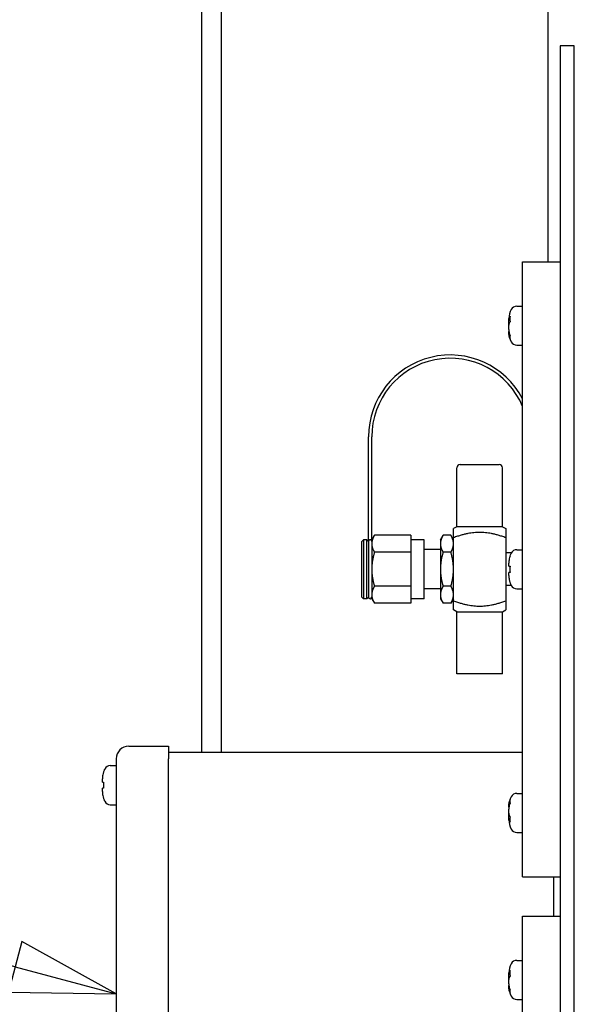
# Paper-space layout 'SHEET_2' of a CAD drawing. Header units: inches. Extents: x 2 to 369, y 6 to 267.
# Tile 16 of 64: x 21.17 to 26.48, y 135.72 to 145.13. Entities that reach past the tile are written whole.
import ezdxf

# ---------------------------------------------------------------- set-up
doc = ezdxf.new("R2010")
doc.units = ezdxf.units.IN
doc.header["$LTSCALE"] = 8
doc.header["$MEASUREMENT"] = 0
doc.layers.get('0').update_dxf_attribs({"lineweight": 25})
doc.layers.get('DEFPOINTS').update_dxf_attribs({"lineweight": 25})
doc.layers.add('DIMEN', color=7, linetype='Continuous', lineweight=25)
doc.styles.add('Current-ANSI', font='arial.ttf')
doc.styles.get("Standard").update_dxf_attribs({"font": 'arial.ttf'})
doc.dimstyles.new('DEFAULT-ANSI', dxfattribs={"dimscale": 8, "dimtxt": 0.125, "dimasz": 0.1875, "dimexe": 0.125, "dimexo": 0.0625, "dimgap": 0.031496, "dimtad": 0, "dimtih": 1, "dimtoh": 1, "dimrnd": 1e-08, "dimzin": 4, "dimdsep": 46, "dimtxsty": 'Standard', "dimblk": 'Filled-1', "dimcen": 0.09, "dimdle": 0.393701, "dimclrd": 256, "dimclre": 256, "dimclrt": 256, "dimadec": 0, "dimazin": 1, "dimtfac": 1.504, "dimtofl": 0, "dimtmove": 0, "dimatfit": 3, "dimldrblk": 'Filled-1', "dimfxl": 1, "dimtolj": 1, "dimtzin": 4, "dimlwd": 25, "dimlwe": 25, "dimarcsym": 0})

# ---------------------------------------------------------------- blocks, each defined once
blk = doc.blocks.new('Balloon44')
at = {"layer": 'DIMEN', "linetype": 'Continuous', "lineweight": 25}
for p, q in [((2.6414, 17.0099), (2.129, 17.1472)), ((2.6495, 17.0401), (2.6334, 16.9797)), ((2.7622, 16.9775), (2.6495, 17.0401)), ((2.6414, 17.0099), (2.7622, 16.9775)), ((2.6334, 16.9797), (2.7622, 16.9775))]:
    blk.add_line(p, q, dxfattribs=at)
at = {"layer": 'DIMEN', "linetype": 'Continuous', "lineweight": 25, "flags": 128}
blk.add_lwpolyline([(2.6334, 16.9797), (2.7622, 16.9775), (2.6495, 17.0401), (2.6334, 16.9797)], dxfattribs=at)
at = {"layer": 'DIMEN'}
blk.add_circle((1.9486, 17.1955), 0.1875, dxfattribs=at)
blk.add_solid([(2.6334, 16.9797), (2.7622, 16.9775), (2.6495, 17.0401), (2.6334, 16.9797)], dxfattribs=at)
at = {"layer": 'DIMEN', "insert": (1.9486, 17.1955), "char_height": 0.125, "attachment_point": 5, "style": 'Current-ANSI'}
blk.add_mtext('4', dxfattribs=at)
blk = doc.blocks.new('Filled-1')
at = {"color": 0}
for p, q in [((0, 0), (-1, 0.25)), ((-1, 0.25), (-1, -0.25)), ((-1, 0), (0, 0)), ((-1, -0.25), (0, 0))]:
    blk.add_line(p, q, dxfattribs=at)
at = {"color": 0, "flags": 128}
blk.add_lwpolyline([(-1, -0.25), (0, 0), (-1, 0.25), (-1, -0.25)], dxfattribs=at)
at = {"color": 0}
blk.add_solid([(-1, -0.25), (0, 0), (-1, 0.25), (-1, -0.25)], dxfattribs=at)
blk = doc.blocks.new('*D53')
at = {"layer": 'DEFPOINTS', "color": 0, "linetype": 'Continuous'}
for p in [(10.316, 157.1276), (22.9145, 157.1276), (22.9145, 64.1276)]:
    blk.add_point(p, dxfattribs=at)
at = {"layer": 'DIMEN', "linetype": 'Continuous', "lineweight": 25}
for p, q in [((22.4145, 157.1276), (9.316, 157.1276)), ((10.316, 155.6276), (10.316, 111.3905)), ((10.316, 65.6276), (10.316, 109.8647)), ((22.4145, 64.1276), (9.316, 64.1276))]:
    blk.add_line(p, q, dxfattribs=at)
at = {"layer": 'DIMEN', "linetype": 'Continuous', "lineweight": 25, "xscale": 1.5, "yscale": 1.5, "zscale": 1.5}
for p, rotation in [((10.316, 157.1276), 90), ((10.316, 64.1276), 270)]:
    blk.add_blockref('Filled-1', p, dxfattribs=dict(at, rotation=rotation))
at = {"layer": 'DIMEN', "linetype": 'Continuous', "lineweight": 25, "insert": (8.6305, 111.1385), "char_height": 1, "attachment_point": 1}
blk.add_mtext('\\A1;93.00', dxfattribs=at)

psp = doc.layouts.new('SHEET_2')

# ---------------------------------------------------------------- linework, layer by layer
for p, q in [((22.9145, 156.9394), (22.9145, 138.1276)), ((23.102, 156.9394), (23.102, 138.1276)), ((26.227, 142.8151), (26.227, 147.1276)), ((26.477, 144.8776), (26.3425, 144.8776)), ((26.3425, 144.8776), (26.3425, 121.3776)), ((26.477, 121.3776), (26.477, 144.8776)), ((25.9831, 136.9401), (25.9831, 142.8151)), ((25.9831, 142.8151), (26.3425, 142.8151)), ((25.9269, 142.3915), (25.9831, 142.3915)), ((25.8512, 142.2607), (25.8512, 142.2715)), ((25.8512, 142.2087), (25.8512, 142.2414)), ((25.8512, 142.1686), (25.8512, 142.2087)), ((25.8512, 142.1386), (25.8512, 142.1494)), ((25.9269, 142.0185), (25.9831, 142.0185)), ((24.5095, 140.1432), (24.5095, 141.1432)), ((24.5407, 140.1588), (24.5407, 141.1432)), ((25.3532, 140.2838), (25.3532, 140.8463)), ((25.3845, 140.8776), (25.7595, 140.8776)), ((25.7907, 140.2838), (25.7907, 140.8463)), ((25.3532, 140.2838), (25.322, 140.2658)), ((25.7907, 140.2838), (25.3532, 140.2838)), ((25.7907, 140.2838), (25.822, 140.2658)), ((24.447, 140.1432), (24.4626, 140.1588)), ((24.4626, 140.1588), (24.4626, 139.5963)), ((24.4938, 140.1588), (24.4626, 140.1588)), ((24.4938, 139.5963), (24.4938, 140.1588)), ((24.5095, 140.1432), (24.4938, 140.1588)), ((24.5407, 140.1588), (24.5658, 140.2023)), ((24.5407, 140.1588), (24.5407, 140.1212)), ((24.9157, 140.2023), (24.5658, 140.2023)), ((24.9157, 140.2023), (24.9157, 140.1212)), ((25.0407, 140.1588), (24.9157, 140.1588)), ((25.0407, 139.5963), (25.0407, 140.1588)), ((25.197, 140.1588), (25.2221, 140.2023)), ((25.197, 140.1588), (25.197, 140.1212)), ((25.2968, 140.2023), (25.2221, 140.2023)), ((25.322, 140.1588), (25.2968, 140.2023)), ((25.322, 139.5761), (25.322, 140.1791)), ((25.822, 140.1791), (25.822, 139.5761)), ((24.447, 139.612), (24.447, 140.1432)), ((24.5095, 140.1432), (24.5095, 139.612)), ((24.5407, 140.1212), (24.5407, 139.8776)), ((24.9157, 140.1212), (24.9157, 140.04)), ((25.197, 140.0651), (25.0407, 140.0651)), ((25.197, 140.1212), (25.197, 139.8776)), ((25.9269, 140.0641), (25.9831, 140.0641)), ((24.9157, 140.04), (24.5658, 140.04)), ((24.9157, 140.04), (24.9157, 139.8776)), ((25.2968, 140.04), (25.2221, 140.04)), ((25.8742, 140.0338), (25.822, 140.0338)), ((24.5407, 139.8776), (24.5407, 139.634)), ((24.9157, 139.8776), (24.9157, 139.7152)), ((25.197, 139.8776), (25.197, 139.634)), ((25.8512, 139.9076), (25.8512, 139.9369)), ((25.8512, 139.8182), (25.8512, 139.8476)), ((24.9157, 139.7152), (24.5658, 139.7152)), ((24.9157, 139.7152), (24.9157, 139.634)), ((25.197, 139.6901), (25.0407, 139.6901)), ((25.2968, 139.7152), (25.2221, 139.7152)), ((25.8742, 139.7213), (25.822, 139.7213)), ((25.9269, 139.6911), (25.9831, 139.6911)), ((24.447, 139.612), (24.4626, 139.5963)), ((24.4938, 139.5963), (24.4626, 139.5963)), ((24.5095, 139.612), (24.4938, 139.5963)), ((24.5407, 139.634), (24.5407, 139.5963)), ((24.5407, 139.5963), (24.5658, 139.5528)), ((24.9157, 139.634), (24.9157, 139.5528)), ((25.0407, 139.5963), (24.9157, 139.5963)), ((25.197, 139.634), (25.197, 139.5963)), ((25.197, 139.5963), (25.2221, 139.5528)), ((25.322, 139.5963), (25.2968, 139.5528)), ((24.9157, 139.5528), (24.5658, 139.5528)), ((25.2968, 139.5528), (25.2221, 139.5528)), ((25.3532, 139.4713), (25.322, 139.4894)), ((25.3532, 139.4713), (25.7907, 139.4713)), ((25.3532, 138.8776), (25.3532, 139.4713)), ((25.7907, 139.4713), (25.822, 139.4894)), ((25.7907, 138.8776), (25.7907, 139.4713)), ((25.7907, 138.8776), (25.3532, 138.8776)), ((22.2175, 138.1876), (22.5975, 138.1876)), ((22.5975, 138.1876), (22.5975, 138.0676)), ((25.9831, 138.1276), (22.5975, 138.1276)), ((22.0413, 138.0016), (22.0975, 138.0016)), ((22.0975, 138.0676), (22.0975, 132.1876)), ((22.5975, 132.1876), (22.5975, 138.0676)), ((21.9656, 137.8451), (21.9656, 137.8744)), ((21.9656, 137.7557), (21.9656, 137.7851)), ((25.9269, 137.7366), (25.9831, 137.7366)), ((22.0413, 137.6286), (22.0975, 137.6286)), ((25.8512, 137.6058), (25.8512, 137.6165)), ((25.8512, 137.5464), (25.8512, 137.5865)), ((25.8512, 137.5137), (25.8512, 137.5464)), ((25.8512, 137.4836), (25.8512, 137.4945)), ((25.9269, 137.3636), (25.9831, 137.3636)), ((25.9831, 136.9401), (26.3425, 136.9401)), ((26.2825, 136.5651), (26.2825, 136.9401)), ((25.9831, 130.6901), (25.9831, 136.5651)), ((25.9831, 136.5651), (26.3425, 136.5651)), ((25.9269, 136.1415), (25.9831, 136.1415)), ((25.8512, 136.0107), (25.8512, 136.0215)), ((25.8512, 135.9587), (25.8512, 135.9914)), ((25.8512, 135.9186), (25.8512, 135.9587)), ((25.8512, 135.8886), (25.8512, 135.8994)), ((25.9269, 135.7685), (25.9831, 135.7685))]:
    psp.add_line(p, q)
for centre, radius, start, end in [((26.0377, 142.2715), 0.1865, 151.95794, 180), ((25.9269, 142.3305), 0.061, 90, 151.95794), ((26.0377, 142.1385), 0.1865, 180, 208.04206), ((25.9269, 142.0795), 0.061, 208.04206, 270), ((25.2907, 141.1432), 0.7813, 27.5955, 180), ((25.2907, 141.1432), 0.75, 22.60649, 180), ((25.3845, 140.8463), 0.0313, 90, 180), ((25.7595, 140.8463), 0.0313, 0, 90), ((25.9269, 140.0031), 0.061, 90, 151.95794), ((26.0377, 139.9441), 0.1865, 151.95794, 161.05964), ((26.0377, 139.8111), 0.1865, 198.94036, 208.04206), ((25.9269, 139.7521), 0.061, 208.04206, 270), ((24.5251, 139.612), 0.0156, 180, 0), ((22.2175, 138.0676), 0.12, 90, 180), ((22.0413, 137.9406), 0.061, 90, 151.95794), ((22.1521, 137.8816), 0.1865, 151.95794, 161.05964), ((25.9269, 137.6756), 0.061, 90, 151.95794), ((22.1521, 137.7486), 0.1865, 198.94036, 208.04206), ((22.0413, 137.6896), 0.061, 208.04206, 270), ((26.0377, 137.6166), 0.1865, 151.95794, 180), ((26.0377, 137.4836), 0.1865, 180, 208.04206), ((25.9269, 137.4246), 0.061, 208.04206, 270), ((26.0377, 136.0215), 0.1865, 151.95794, 180), ((25.9269, 136.0805), 0.061, 90, 151.95794), ((26.0377, 135.8885), 0.1865, 180, 208.04206), ((25.9269, 135.8295), 0.061, 208.04206, 270)]:
    psp.add_arc(centre, radius, start, end)
for points, knots in [([(25.8512, 142.2607), (25.8512, 142.2668), (25.8523, 142.2736), (25.8566, 142.2849), (25.8591, 142.2896), (25.8621, 142.294)], [0.1417473, 0.1417473, 0.1417473, 0.1417473, 0.2356694, 0.2356694, 0.3031973, 0.3031973, 0.3031973, 0.3031973]), ([(25.8621, 142.242), (25.8591, 142.2377), (25.8566, 142.233), (25.8523, 142.2216), (25.8512, 142.2149), (25.8512, 142.2087)], [-0.3031973, -0.3031973, -0.3031973, -0.3031973, -0.2356694, -0.2356694, -0.1417473, -0.1417473, -0.1417473, -0.1417473]), ([(25.8621, 142.294), (25.8616, 142.2855), (25.8613, 142.2769), (25.8613, 142.2685), (25.8613, 142.2602), (25.8616, 142.2513), (25.8621, 142.242)], [-0.073398, -0.073398, -0.073398, -0.073398, 0, 0, 0, 0.073398, 0.073398, 0.073398, 0.073398]), ([(25.8512, 142.1686), (25.8512, 142.158), (25.8523, 142.1463), (25.8566, 142.1266), (25.8591, 142.1185), (25.8621, 142.111)], [0.1417473, 0.1417473, 0.1417473, 0.1417473, 0.2356694, 0.2356694, 0.3031973, 0.3031973, 0.3031973, 0.3031973]), ([(25.8621, 142.081), (25.8591, 142.0885), (25.8566, 142.0966), (25.8523, 142.1163), (25.8512, 142.128), (25.8512, 142.1386)], [-0.3031973, -0.3031973, -0.3031973, -0.3031973, -0.2356694, -0.2356694, -0.1417473, -0.1417473, -0.1417473, -0.1417473]), ([(25.8621, 142.111), (25.8616, 142.1052), (25.8613, 142.0998), (25.8613, 142.095), (25.8613, 142.0902), (25.8616, 142.0854), (25.8621, 142.081)], [-0.073398, -0.073398, -0.073398, -0.073398, 0, 0, 0, 0.073398, 0.073398, 0.073398, 0.073398]), ([(24.5407, 140.1432), (24.5407, 140.1432), (24.5407, 140.1433), (24.5407, 140.1458), (24.5401, 140.1483), (24.538, 140.152), (24.5369, 140.1534), (24.5341, 140.1558), (24.5325, 140.1567), (24.5297, 140.1578), (24.5286, 140.1581), (24.5267, 140.1583), (24.5259, 140.1584), (24.5243, 140.1584), (24.5235, 140.1583), (24.5216, 140.1581), (24.5205, 140.1578), (24.5177, 140.1567), (24.5161, 140.1558), (24.5133, 140.1534), (24.5122, 140.152), (24.5101, 140.1483), (24.5095, 140.1458), (24.5095, 140.1433), (24.5095, 140.1432), (24.5095, 140.1432)], [-0.156735, -0.156735, -0.156735, -0.156735, -0.1563552, -0.1563552, -0.1295569, -0.1295569, -0.1124854, -0.1124854, -0.0953755, -0.0953755, -0.0850308, -0.0850308, -0.0781776, -0.0781776, -0.0713244, -0.0713244, -0.0609797, -0.0609797, -0.0438698, -0.0438698, -0.0267983, -0.0267983, 0, 0, 0.0003798, 0.0003798, 0.0003798, 0.0003798]), ([(25.8621, 140.0035), (25.8591, 139.9948), (25.8566, 139.9854), (25.8523, 139.9627), (25.8512, 139.9493), (25.8512, 139.9369)], [-0.3031973, -0.3031973, -0.3031973, -0.3031973, -0.2356694, -0.2356694, -0.1417473, -0.1417473, -0.1417473, -0.1417473]), ([(25.8512, 139.9076), (25.8512, 139.9076), (25.8523, 139.9076), (25.8566, 139.9076), (25.8591, 139.9076), (25.8621, 139.9076)], [0.1417473, 0.1417473, 0.1417473, 0.1417473, 0.2356694, 0.2356694, 0.3031973, 0.3031973, 0.3031973, 0.3031973]), ([(25.8621, 139.9076), (25.8616, 139.8973), (25.8613, 139.8872), (25.8613, 139.8776), (25.8613, 139.868), (25.8616, 139.8578), (25.8621, 139.8476)], [-0.073398, -0.073398, -0.073398, -0.073398, 0, 0, 0, 0.073398, 0.073398, 0.073398, 0.073398]), ([(25.8621, 139.8476), (25.8591, 139.8476), (25.8566, 139.8476), (25.8523, 139.8476), (25.8512, 139.8476), (25.8512, 139.8476)], [-0.3031973, -0.3031973, -0.3031973, -0.3031973, -0.2356694, -0.2356694, -0.1417473, -0.1417473, -0.1417473, -0.1417473]), ([(25.8512, 139.8182), (25.8512, 139.8059), (25.8523, 139.7924), (25.8566, 139.7697), (25.8591, 139.7604), (25.8621, 139.7516)], [0.1417473, 0.1417473, 0.1417473, 0.1417473, 0.2356694, 0.2356694, 0.3031973, 0.3031973, 0.3031973, 0.3031973]), ([(21.9765, 137.941), (21.9735, 137.9323), (21.9709, 137.9229), (21.9666, 137.9002), (21.9656, 137.8868), (21.9656, 137.8744)], [-0.3031973, -0.3031973, -0.3031973, -0.3031973, -0.2356694, -0.2356694, -0.1417473, -0.1417473, -0.1417473, -0.1417473]), ([(21.9656, 137.8451), (21.9656, 137.8451), (21.9666, 137.8451), (21.9709, 137.8451), (21.9735, 137.8451), (21.9765, 137.8451)], [0.1417473, 0.1417473, 0.1417473, 0.1417473, 0.2356694, 0.2356694, 0.3031973, 0.3031973, 0.3031973, 0.3031973]), ([(21.9765, 137.8451), (21.9759, 137.8348), (21.9757, 137.8247), (21.9757, 137.8151), (21.9757, 137.8055), (21.9759, 137.7953), (21.9765, 137.7851)], [-0.073398, -0.073398, -0.073398, -0.073398, 0, 0, 0, 0.073398, 0.073398, 0.073398, 0.073398]), ([(21.9765, 137.7851), (21.9735, 137.7851), (21.9709, 137.7851), (21.9666, 137.7851), (21.9656, 137.7851), (21.9656, 137.7851)], [-0.3031973, -0.3031973, -0.3031973, -0.3031973, -0.2356694, -0.2356694, -0.1417473, -0.1417473, -0.1417473, -0.1417473]), ([(21.9656, 137.7557), (21.9656, 137.7434), (21.9666, 137.7299), (21.9709, 137.7072), (21.9735, 137.6979), (21.9765, 137.6891)], [0.1417473, 0.1417473, 0.1417473, 0.1417473, 0.2356694, 0.2356694, 0.3031973, 0.3031973, 0.3031973, 0.3031973]), ([(25.8512, 137.6165), (25.8512, 137.6272), (25.8523, 137.6389), (25.8566, 137.6586), (25.8591, 137.6667), (25.8621, 137.6742)], [0.1417473, 0.1417473, 0.1417473, 0.1417473, 0.2356694, 0.2356694, 0.3031973, 0.3031973, 0.3031973, 0.3031973]), ([(25.8621, 137.6442), (25.8591, 137.6367), (25.8566, 137.6286), (25.8523, 137.6089), (25.8512, 137.5972), (25.8512, 137.5865)], [-0.3031973, -0.3031973, -0.3031973, -0.3031973, -0.2356694, -0.2356694, -0.1417473, -0.1417473, -0.1417473, -0.1417473]), ([(25.8621, 137.6742), (25.8616, 137.6697), (25.8613, 137.665), (25.8613, 137.6602), (25.8613, 137.6553), (25.8616, 137.65), (25.8621, 137.6442)], [-0.073398, -0.073398, -0.073398, -0.073398, 0, 0, 0, 0.073398, 0.073398, 0.073398, 0.073398]), ([(25.8512, 137.5464), (25.8512, 137.5403), (25.8523, 137.5335), (25.8566, 137.5222), (25.8591, 137.5175), (25.8621, 137.5131)], [0.1417473, 0.1417473, 0.1417473, 0.1417473, 0.2356694, 0.2356694, 0.3031973, 0.3031973, 0.3031973, 0.3031973]), ([(25.8621, 137.4612), (25.8591, 137.4656), (25.8566, 137.4702), (25.8523, 137.4816), (25.8512, 137.4883), (25.8512, 137.4945)], [-0.3031973, -0.3031973, -0.3031973, -0.3031973, -0.2356694, -0.2356694, -0.1417473, -0.1417473, -0.1417473, -0.1417473]), ([(25.8621, 137.5131), (25.8616, 137.5039), (25.8613, 137.495), (25.8613, 137.4866), (25.8613, 137.4783), (25.8616, 137.4697), (25.8621, 137.4612)], [-0.073398, -0.073398, -0.073398, -0.073398, 0, 0, 0, 0.073398, 0.073398, 0.073398, 0.073398]), ([(25.8512, 136.0107), (25.8512, 136.0168), (25.8523, 136.0236), (25.8566, 136.0349), (25.8591, 136.0396), (25.8621, 136.044)], [0.1417473, 0.1417473, 0.1417473, 0.1417473, 0.2356694, 0.2356694, 0.3031973, 0.3031973, 0.3031973, 0.3031973]), ([(25.8621, 136.044), (25.8616, 136.0355), (25.8613, 136.0269), (25.8613, 136.0185), (25.8613, 136.0102), (25.8616, 136.0013), (25.8621, 135.992)], [-0.073398, -0.073398, -0.073398, -0.073398, 0, 0, 0, 0.073398, 0.073398, 0.073398, 0.073398]), ([(25.8621, 135.992), (25.8591, 135.9877), (25.8566, 135.983), (25.8523, 135.9716), (25.8512, 135.9649), (25.8512, 135.9587)], [-0.3031973, -0.3031973, -0.3031973, -0.3031973, -0.2356694, -0.2356694, -0.1417473, -0.1417473, -0.1417473, -0.1417473]), ([(25.8512, 135.9186), (25.8512, 135.908), (25.8523, 135.8963), (25.8566, 135.8766), (25.8591, 135.8685), (25.8621, 135.861)], [0.1417473, 0.1417473, 0.1417473, 0.1417473, 0.2356694, 0.2356694, 0.3031973, 0.3031973, 0.3031973, 0.3031973]), ([(25.8621, 135.831), (25.8591, 135.8385), (25.8566, 135.8466), (25.8523, 135.8663), (25.8512, 135.878), (25.8512, 135.8886)], [-0.3031973, -0.3031973, -0.3031973, -0.3031973, -0.2356694, -0.2356694, -0.1417473, -0.1417473, -0.1417473, -0.1417473]), ([(25.8621, 135.861), (25.8616, 135.8552), (25.8613, 135.8498), (25.8613, 135.845), (25.8613, 135.8402), (25.8616, 135.8354), (25.8621, 135.831)], [-0.073398, -0.073398, -0.073398, -0.073398, 0, 0, 0, 0.073398, 0.073398, 0.073398, 0.073398])]:
    psp.add_open_spline(points, degree=3, knots=knots)
for points, weights in [([(25.8512, 142.2607), (25.8566, 142.2589), (25.8614, 142.2573)], [1, 1.03360420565, 1.06535212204]), ([(25.8512, 142.2414), (25.8552, 142.2392), (25.859, 142.237)], [1, 1.02489667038, 1.04877441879]), ([(25.8512, 142.1494), (25.8517, 142.1495), (25.8523, 142.1497)], [1, 1.00326227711, 1.00650705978]), ([(25.8537, 142.1401), (25.8525, 142.1393), (25.8512, 142.1386)], [1.01535415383, 1.00772613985, 1]), ([(25.322, 140.1791), (25.322, 140.2658), (25.322, 140.2658)], [1, 1.30039052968, 1.30039052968]), ([(25.822, 140.2658), (25.822, 140.2658), (25.822, 140.1791)], [1.30039052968, 1.30039052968, 1]), ([(24.5658, 140.2023), (24.5407, 140.1588), (24.5407, 140.1212)], [1, 1.0379548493, 1]), ([(25.2221, 140.2023), (25.197, 140.1588), (25.197, 140.1212)], [1, 1.0379548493, 1]), ([(25.322, 140.1212), (25.322, 140.1588), (25.2968, 140.2023)], [1, 1.0379548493, 1]), ([(25.822, 140.1791), (25.572, 140.2692), (25.322, 140.1791)], [1, 1.28062484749, 1]), ([(24.5407, 140.1212), (24.5407, 140.0835), (24.5658, 140.04)], [1, 1.0379548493, 1]), ([(25.197, 140.1212), (25.197, 140.0835), (25.2221, 140.04)], [1, 1.0379548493, 1]), ([(25.2968, 140.04), (25.322, 140.0835), (25.322, 140.1212)], [1, 1.0379548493, 1]), ([(24.5658, 140.04), (24.5407, 139.9529), (24.5407, 139.8776)], [1, 1.0379548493, 1]), ([(25.2221, 140.04), (25.197, 139.9529), (25.197, 139.8776)], [1, 1.0379548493, 1]), ([(25.322, 139.8776), (25.322, 139.9529), (25.2968, 140.04)], [1, 1.0379548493, 1]), ([(24.5407, 139.8776), (24.5407, 139.8022), (24.5658, 139.7152)], [1, 1.0379548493, 1]), ([(25.197, 139.8776), (25.197, 139.8022), (25.2221, 139.7152)], [1, 1.0379548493, 1]), ([(25.2968, 139.7152), (25.322, 139.8022), (25.322, 139.8776)], [1, 1.0379548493, 1]), ([(24.5658, 139.7152), (24.5407, 139.6717), (24.5407, 139.634)], [1, 1.0379548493, 1]), ([(25.2221, 139.7152), (25.197, 139.6717), (25.197, 139.634)], [1, 1.0379548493, 1]), ([(25.322, 139.634), (25.322, 139.6717), (25.2968, 139.7152)], [1, 1.0379548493, 1]), ([(24.5407, 139.634), (24.5407, 139.5963), (24.5658, 139.5528)], [1, 1.0379548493, 1]), ([(25.197, 139.634), (25.197, 139.5963), (25.2221, 139.5528)], [1, 1.0379548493, 1]), ([(25.2968, 139.5528), (25.322, 139.5963), (25.322, 139.634)], [1, 1.0379548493, 1]), ([(25.322, 139.4894), (25.322, 139.4894), (25.322, 139.5761)], [1.30039052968, 1.30039052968, 1]), ([(25.322, 139.5761), (25.572, 139.4859), (25.822, 139.5761)], [1, 1.28062484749, 1]), ([(25.822, 139.5761), (25.822, 139.4894), (25.822, 139.4894)], [1, 1.30039052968, 1.30039052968]), ([(25.8512, 137.6165), (25.8525, 137.6158), (25.8537, 137.6151)], [1, 1.00772613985, 1.01535415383]), ([(25.8523, 137.6054), (25.8517, 137.6056), (25.8512, 137.6058)], [1.00650705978, 1.00326227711, 1]), ([(25.859, 137.5181), (25.8552, 137.516), (25.8512, 137.5137)], [1.04877441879, 1.02489667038, 1]), ([(25.8614, 137.4978), (25.8566, 137.4962), (25.8512, 137.4945)], [1.06535212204, 1.03360420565, 1]), ([(25.8512, 136.0107), (25.8566, 136.0089), (25.8614, 136.0073)], [1, 1.03360420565, 1.06535212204]), ([(25.8512, 135.9914), (25.8552, 135.9892), (25.859, 135.987)], [1, 1.02489667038, 1.04877441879]), ([(25.8512, 135.8994), (25.8517, 135.8995), (25.8523, 135.8997)], [1, 1.00326227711, 1.00650705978]), ([(25.8537, 135.8901), (25.8525, 135.8893), (25.8512, 135.8886)], [1.01535415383, 1.00772613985, 1])]:
    psp.add_rational_spline(points, weights, degree=2)
for points in [[(25.8512, 142.2414), (25.8512, 142.2475), (25.8515, 142.2539), (25.8523, 142.2603)], [(25.8613, 140.0046), (25.8613, 140.0046), (25.8616, 140.0043), (25.8621, 140.0035)], [(25.8621, 139.7516), (25.8616, 139.7509), (25.8613, 139.7506), (25.8613, 139.7506)], [(21.9757, 137.9421), (21.9757, 137.9421), (21.9759, 137.9418), (21.9765, 137.941)], [(21.9765, 137.6891), (21.9759, 137.6884), (21.9757, 137.6881), (21.9757, 137.6881)], [(25.8523, 137.4948), (25.8515, 137.5013), (25.8512, 137.5077), (25.8512, 137.5137)], [(25.8512, 135.9914), (25.8512, 135.9975), (25.8515, 136.0039), (25.8523, 136.0103)]]:
    psp.add_open_spline(points, degree=3)

# ---------------------------------------------------------------- block references
at = {"layer": 'DIMEN', "xscale": 8, "yscale": 8, "zscale": 8}
psp.add_blockref('Balloon44', (0, 0), dxfattribs=at)

# ---------------------------------------------------------------- dimensions: what is measured, and where the dimension line sits
at = {"layer": 'DIMEN', "linetype": 'Continuous', "lineweight": 25}
dim = psp.add_linear_dim(base=(10.316, 157.1276), p1=(22.9145, 64.1276), p2=(22.9145, 157.1276), angle=90, dimstyle='DEFAULT-ANSI', override={"dimdec": 2, "dimtp": 0, "dimtm": 0, "dimtdec": 2, "dimatfit": 1}, dxfattribs=at)
dim.commit()
dim.dimension.update_dxf_attribs({"geometry": '*D53', "text_midpoint": (10.316, 110.6276), "dimtype": 160})

doc.saveas('drawing.dxf')
